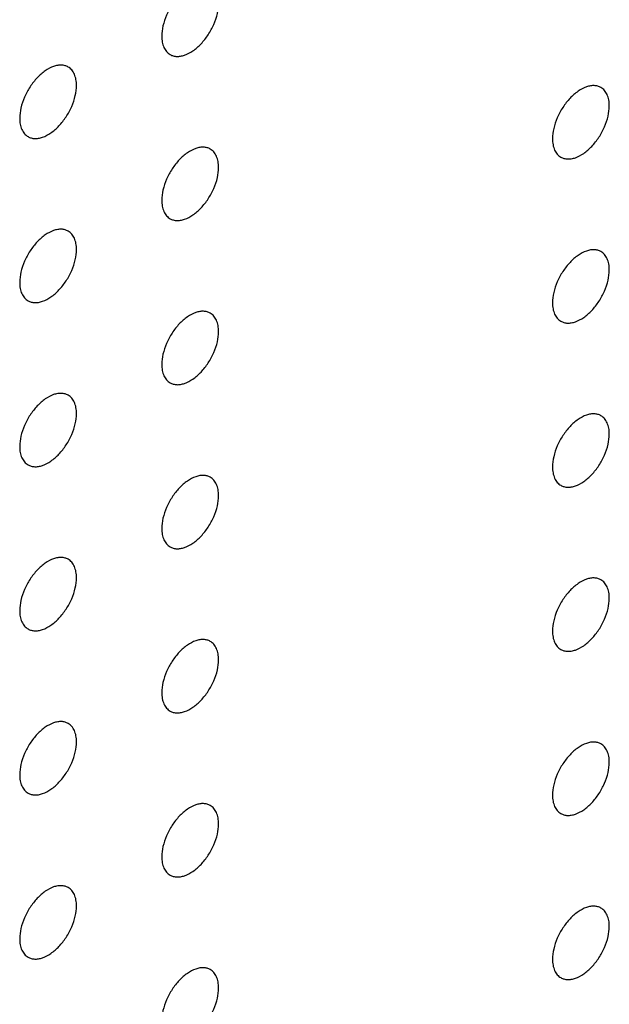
# Model space of a CAD drawing. Header units: inches. Extents: x 0 to 34, y 0 to 22.
# Tile 71 of 176: x 27.279 to 27.573, y 7.451 to 7.941. Entities that reach past the tile are written whole.
import ezdxf

# ---------------------------------------------------------------- set-up
doc = ezdxf.new("R2010")
doc.units = ezdxf.units.IN
doc.header["$LTSCALE"] = 1.87
doc.header["$MEASUREMENT"] = 0
doc.layers.add('02___PRT_ALL_AXES', color=7, linetype='CONTINUOUS')

msp = doc.modelspace()

# ---------------------------------------------------------------- linework, layer by layer
at = {"layer": '02___PRT_ALL_AXES', "color": 7, "linetype": 'CONTINUOUS'}
for points, knots in [([(27.37412, 7.95837), (27.37363, 7.95865), (27.37255, 7.95911), (27.37075, 7.95937), (27.36883, 7.95922), (27.36603, 7.95848), (27.36245, 7.95652), (27.35849, 7.95302), (27.355, 7.94855), (27.35224, 7.94346), (27.35047, 7.93818), (27.34998, 7.93459), (27.34998, 7.93288)], [0, 0, 0, 0, 0.042842, 0.087441, 0.135298, 0.187275, 0.304489, 0.438213, 0.582466, 0.729664, 0.871609, 1, 1, 1, 1]), ([(27.35412, 7.92373), (27.35462, 7.92344), (27.3557, 7.92299), (27.3575, 7.92273), (27.35942, 7.92288), (27.36222, 7.92362), (27.3658, 7.92557), (27.36975, 7.92908), (27.37325, 7.93355), (27.37601, 7.93863), (27.37778, 7.94392), (27.37827, 7.94751), (27.37827, 7.94921)], [0, 0, 0, 0, 0.042842, 0.087441, 0.135298, 0.187275, 0.304489, 0.438213, 0.582466, 0.729664, 0.871609, 1, 1, 1, 1]), ([(27.34998, 7.93288), (27.34998, 7.93188), (27.35014, 7.92995), (27.35092, 7.92731), (27.35222, 7.92515), (27.35346, 7.92411), (27.35412, 7.92373)], [0, 0, 0, 0, 0.288094, 0.548173, 0.782164, 1, 1, 1, 1]), ([(27.30341, 7.91754), (27.30292, 7.91783), (27.30183, 7.91828), (27.30004, 7.91854), (27.29811, 7.91839), (27.29532, 7.91765), (27.29173, 7.9157), (27.28778, 7.91219), (27.28429, 7.90772), (27.28153, 7.90264), (27.27976, 7.89735), (27.27927, 7.89376), (27.27927, 7.89206)], [0, 0, 0, 0, 0.042842, 0.087441, 0.135298, 0.187275, 0.304489, 0.438213, 0.582466, 0.729664, 0.871609, 1, 1, 1, 1]), ([(27.30756, 7.90839), (27.30756, 7.90939), (27.3074, 7.91132), (27.30662, 7.91396), (27.30531, 7.91612), (27.30407, 7.91716), (27.30341, 7.91754)], [0, 0, 0, 0, 0.288094, 0.548173, 0.782164, 1, 1, 1, 1]), ([(27.28341, 7.8829), (27.28391, 7.88262), (27.28499, 7.88216), (27.28679, 7.8819), (27.28871, 7.88205), (27.29151, 7.88279), (27.29509, 7.88475), (27.29904, 7.88825), (27.30254, 7.89272), (27.3053, 7.89781), (27.30707, 7.90309), (27.30756, 7.90668), (27.30756, 7.90839)], [0, 0, 0, 0, 0.042842, 0.087441, 0.135298, 0.187275, 0.304489, 0.438213, 0.582466, 0.729664, 0.871609, 1, 1, 1, 1]), ([(27.56858, 7.90735), (27.56809, 7.90763), (27.567, 7.90809), (27.56521, 7.90835), (27.56328, 7.9082), (27.56048, 7.90746), (27.5569, 7.90551), (27.55295, 7.902), (27.54945, 7.89753), (27.54669, 7.89245), (27.54492, 7.88716), (27.54444, 7.88357), (27.54444, 7.88186)], [0, 0, 0, 0, 0.042842, 0.087441, 0.135298, 0.187275, 0.304489, 0.438213, 0.582466, 0.729664, 0.871609, 1, 1, 1, 1]), ([(27.57272, 7.8982), (27.57272, 7.8992), (27.57256, 7.90113), (27.57178, 7.90377), (27.57048, 7.90593), (27.56924, 7.90697), (27.56858, 7.90735)], [0, 0, 0, 0, 0.288094, 0.548173, 0.782164, 1, 1, 1, 1]), ([(27.54858, 7.87271), (27.54907, 7.87243), (27.55016, 7.87197), (27.55195, 7.87171), (27.55388, 7.87186), (27.55668, 7.8726), (27.56026, 7.87455), (27.56421, 7.87806), (27.5677, 7.88253), (27.57046, 7.88761), (27.57223, 7.8929), (27.57272, 7.89649), (27.57272, 7.8982)], [0, 0, 0, 0, 0.042842, 0.087441, 0.135298, 0.187275, 0.304489, 0.438213, 0.582466, 0.729664, 0.871609, 1, 1, 1, 1]), ([(27.27927, 7.89206), (27.27927, 7.89105), (27.27943, 7.88913), (27.28021, 7.88648), (27.28151, 7.88432), (27.28275, 7.88328), (27.28341, 7.8829)], [0, 0, 0, 0, 0.288094, 0.548173, 0.782164, 1, 1, 1, 1]), ([(27.37412, 7.87672), (27.37363, 7.87701), (27.37255, 7.87746), (27.37075, 7.87772), (27.36883, 7.87757), (27.36603, 7.87683), (27.36245, 7.87488), (27.35849, 7.87138), (27.355, 7.8669), (27.35224, 7.86182), (27.35047, 7.85653), (27.34998, 7.85294), (27.34998, 7.85124)], [0, 0, 0, 0, 0.042842, 0.087441, 0.135298, 0.187275, 0.304489, 0.438213, 0.582466, 0.729664, 0.871609, 1, 1, 1, 1]), ([(27.54444, 7.88186), (27.54444, 7.88086), (27.5446, 7.87893), (27.54537, 7.87629), (27.54668, 7.87413), (27.54792, 7.87309), (27.54858, 7.87271)], [0, 0, 0, 0, 0.288094, 0.548173, 0.782164, 1, 1, 1, 1]), ([(27.37827, 7.86757), (27.37827, 7.86857), (27.37811, 7.8705), (27.37733, 7.87314), (27.37602, 7.8753), (27.37478, 7.87634), (27.37412, 7.87672)], [0, 0, 0, 0, 0.288094, 0.548173, 0.782164, 1, 1, 1, 1]), ([(27.35412, 7.84208), (27.35462, 7.8418), (27.3557, 7.84135), (27.3575, 7.84108), (27.35942, 7.84123), (27.36222, 7.84197), (27.3658, 7.84393), (27.36975, 7.84743), (27.37325, 7.8519), (27.37601, 7.85699), (27.37778, 7.86227), (27.37827, 7.86586), (27.37827, 7.86757)], [0, 0, 0, 0, 0.042842, 0.087441, 0.135298, 0.187275, 0.304489, 0.438213, 0.582466, 0.729664, 0.871609, 1, 1, 1, 1]), ([(27.34998, 7.85124), (27.34998, 7.85023), (27.35014, 7.84831), (27.35092, 7.84566), (27.35222, 7.8435), (27.35346, 7.84246), (27.35412, 7.84208)], [0, 0, 0, 0, 0.288094, 0.548173, 0.782164, 1, 1, 1, 1]), ([(27.30341, 7.83589), (27.30292, 7.83618), (27.30183, 7.83663), (27.30004, 7.83689), (27.29811, 7.83675), (27.29532, 7.83601), (27.29173, 7.83405), (27.28778, 7.83055), (27.28429, 7.82608), (27.28153, 7.82099), (27.27976, 7.81571), (27.27927, 7.81211), (27.27927, 7.81041)], [0, 0, 0, 0, 0.042842, 0.087441, 0.135298, 0.187275, 0.304489, 0.438213, 0.582466, 0.729664, 0.871609, 1, 1, 1, 1]), ([(27.30756, 7.82674), (27.30756, 7.82775), (27.3074, 7.82967), (27.30662, 7.83232), (27.30531, 7.83448), (27.30407, 7.83551), (27.30341, 7.83589)], [0, 0, 0, 0, 0.288094, 0.548173, 0.782164, 1, 1, 1, 1]), ([(27.28341, 7.80125), (27.28391, 7.80097), (27.28499, 7.80052), (27.28679, 7.80025), (27.28871, 7.8004), (27.29151, 7.80114), (27.29509, 7.8031), (27.29904, 7.8066), (27.30254, 7.81107), (27.3053, 7.81616), (27.30707, 7.82144), (27.30756, 7.82503), (27.30756, 7.82674)], [0, 0, 0, 0, 0.042842, 0.087441, 0.135298, 0.187275, 0.304489, 0.438213, 0.582466, 0.729664, 0.871609, 1, 1, 1, 1]), ([(27.56858, 7.8257), (27.56809, 7.82599), (27.567, 7.82644), (27.56521, 7.8267), (27.56328, 7.82656), (27.56048, 7.82581), (27.5569, 7.82386), (27.55295, 7.82036), (27.54945, 7.81589), (27.54669, 7.8108), (27.54492, 7.80552), (27.54444, 7.80192), (27.54444, 7.80022)], [0, 0, 0, 0, 0.042842, 0.087441, 0.135298, 0.187275, 0.304489, 0.438213, 0.582466, 0.729664, 0.871609, 1, 1, 1, 1]), ([(27.57272, 7.81655), (27.57272, 7.81756), (27.57256, 7.81948), (27.57178, 7.82213), (27.57048, 7.82429), (27.56924, 7.82532), (27.56858, 7.8257)], [0, 0, 0, 0, 0.288094, 0.548173, 0.782164, 1, 1, 1, 1]), ([(27.54858, 7.79106), (27.54907, 7.79078), (27.55016, 7.79033), (27.55195, 7.79006), (27.55388, 7.79021), (27.55668, 7.79095), (27.56026, 7.79291), (27.56421, 7.79641), (27.5677, 7.80088), (27.57046, 7.80597), (27.57223, 7.81125), (27.57272, 7.81484), (27.57272, 7.81655)], [0, 0, 0, 0, 0.042842, 0.087441, 0.135298, 0.187275, 0.304489, 0.438213, 0.582466, 0.729664, 0.871609, 1, 1, 1, 1]), ([(27.27927, 7.81041), (27.27927, 7.8094), (27.27943, 7.80748), (27.28021, 7.80483), (27.28151, 7.80267), (27.28275, 7.80164), (27.28341, 7.80125)], [0, 0, 0, 0, 0.288094, 0.548173, 0.782164, 1, 1, 1, 1]), ([(27.54444, 7.80022), (27.54444, 7.79921), (27.5446, 7.79729), (27.54537, 7.79464), (27.54668, 7.79248), (27.54792, 7.79144), (27.54858, 7.79106)], [0, 0, 0, 0, 0.288094, 0.548173, 0.782164, 1, 1, 1, 1]), ([(27.37412, 7.79507), (27.37363, 7.79536), (27.37255, 7.79581), (27.37075, 7.79607), (27.36883, 7.79593), (27.36603, 7.79519), (27.36245, 7.79323), (27.35849, 7.78973), (27.355, 7.78526), (27.35224, 7.78017), (27.35047, 7.77489), (27.34998, 7.77129), (27.34998, 7.76959)], [0, 0, 0, 0, 0.042842, 0.087441, 0.135298, 0.187275, 0.304489, 0.438213, 0.582466, 0.729664, 0.871609, 1, 1, 1, 1]), ([(27.37827, 7.78592), (27.37827, 7.78693), (27.37811, 7.78885), (27.37733, 7.7915), (27.37602, 7.79366), (27.37478, 7.79469), (27.37412, 7.79507)], [0, 0, 0, 0, 0.288094, 0.548173, 0.782164, 1, 1, 1, 1]), ([(27.35412, 7.76044), (27.35462, 7.76015), (27.3557, 7.7597), (27.3575, 7.75943), (27.35942, 7.75958), (27.36222, 7.76032), (27.3658, 7.76228), (27.36975, 7.76578), (27.37325, 7.77025), (27.37601, 7.77534), (27.37778, 7.78062), (27.37827, 7.78421), (27.37827, 7.78592)], [0, 0, 0, 0, 0.042842, 0.087441, 0.135298, 0.187275, 0.304489, 0.438213, 0.582466, 0.729664, 0.871609, 1, 1, 1, 1]), ([(27.34998, 7.76959), (27.34998, 7.76858), (27.35014, 7.76666), (27.35092, 7.76401), (27.35222, 7.76185), (27.35346, 7.76082), (27.35412, 7.76044)], [0, 0, 0, 0, 0.288094, 0.548173, 0.782164, 1, 1, 1, 1]), ([(27.30341, 7.75425), (27.30292, 7.75453), (27.30183, 7.75498), (27.30004, 7.75525), (27.29811, 7.7551), (27.29532, 7.75436), (27.29173, 7.7524), (27.28778, 7.7489), (27.28429, 7.74443), (27.28153, 7.73934), (27.27976, 7.73406), (27.27927, 7.73047), (27.27927, 7.72876)], [0, 0, 0, 0, 0.042842, 0.087441, 0.135298, 0.187275, 0.304489, 0.438213, 0.582466, 0.729664, 0.871609, 1, 1, 1, 1]), ([(27.30756, 7.74509), (27.30756, 7.7461), (27.3074, 7.74802), (27.30662, 7.75067), (27.30531, 7.75283), (27.30407, 7.75387), (27.30341, 7.75425)], [0, 0, 0, 0, 0.288094, 0.548173, 0.782164, 1, 1, 1, 1]), ([(27.28341, 7.71961), (27.28391, 7.71932), (27.28499, 7.71887), (27.28679, 7.71861), (27.28871, 7.71875), (27.29151, 7.7195), (27.29509, 7.72145), (27.29904, 7.72495), (27.30254, 7.72943), (27.3053, 7.73451), (27.30707, 7.73979), (27.30756, 7.74339), (27.30756, 7.74509)], [0, 0, 0, 0, 0.042842, 0.087441, 0.135298, 0.187275, 0.304489, 0.438213, 0.582466, 0.729664, 0.871609, 1, 1, 1, 1]), ([(27.56858, 7.74406), (27.56809, 7.74434), (27.567, 7.74479), (27.56521, 7.74506), (27.56328, 7.74491), (27.56048, 7.74417), (27.5569, 7.74221), (27.55295, 7.73871), (27.54945, 7.73424), (27.54669, 7.72915), (27.54492, 7.72387), (27.54444, 7.72028), (27.54444, 7.71857)], [0, 0, 0, 0, 0.042842, 0.087441, 0.135298, 0.187275, 0.304489, 0.438213, 0.582466, 0.729664, 0.871609, 1, 1, 1, 1]), ([(27.57272, 7.7349), (27.57272, 7.73591), (27.57256, 7.73783), (27.57178, 7.74048), (27.57048, 7.74264), (27.56924, 7.74368), (27.56858, 7.74406)], [0, 0, 0, 0, 0.288094, 0.548173, 0.782164, 1, 1, 1, 1]), ([(27.54858, 7.70942), (27.54907, 7.70913), (27.55016, 7.70868), (27.55195, 7.70842), (27.55388, 7.70856), (27.55668, 7.70931), (27.56026, 7.71126), (27.56421, 7.71476), (27.5677, 7.71923), (27.57046, 7.72432), (27.57223, 7.7296), (27.57272, 7.7332), (27.57272, 7.7349)], [0, 0, 0, 0, 0.042842, 0.087441, 0.135298, 0.187275, 0.304489, 0.438213, 0.582466, 0.729664, 0.871609, 1, 1, 1, 1]), ([(27.27927, 7.72876), (27.27927, 7.72775), (27.27943, 7.72583), (27.28021, 7.72319), (27.28151, 7.72102), (27.28275, 7.71999), (27.28341, 7.71961)], [0, 0, 0, 0, 0.288094, 0.548173, 0.782164, 1, 1, 1, 1]), ([(27.54444, 7.71857), (27.54444, 7.71756), (27.5446, 7.71564), (27.54537, 7.71299), (27.54668, 7.71083), (27.54792, 7.7098), (27.54858, 7.70942)], [0, 0, 0, 0, 0.288094, 0.548173, 0.782164, 1, 1, 1, 1]), ([(27.37412, 7.71343), (27.37363, 7.71371), (27.37255, 7.71416), (27.37075, 7.71443), (27.36883, 7.71428), (27.36603, 7.71354), (27.36245, 7.71158), (27.35849, 7.70808), (27.355, 7.70361), (27.35224, 7.69852), (27.35047, 7.69324), (27.34998, 7.68965), (27.34998, 7.68794)], [0, 0, 0, 0, 0.042842, 0.087441, 0.135298, 0.187275, 0.304489, 0.438213, 0.582466, 0.729664, 0.871609, 1, 1, 1, 1]), ([(27.37827, 7.70427), (27.37827, 7.70528), (27.37811, 7.7072), (27.37733, 7.70985), (27.37602, 7.71201), (27.37478, 7.71305), (27.37412, 7.71343)], [0, 0, 0, 0, 0.288094, 0.548173, 0.782164, 1, 1, 1, 1]), ([(27.35412, 7.67879), (27.35462, 7.6785), (27.3557, 7.67805), (27.3575, 7.67779), (27.35942, 7.67793), (27.36222, 7.67868), (27.3658, 7.68063), (27.36975, 7.68413), (27.37325, 7.68861), (27.37601, 7.69369), (27.37778, 7.69897), (27.37827, 7.70257), (27.37827, 7.70427)], [0, 0, 0, 0, 0.042842, 0.087441, 0.135298, 0.187275, 0.304489, 0.438213, 0.582466, 0.729664, 0.871609, 1, 1, 1, 1]), ([(27.34998, 7.68794), (27.34998, 7.68693), (27.35014, 7.68501), (27.35092, 7.68237), (27.35222, 7.68021), (27.35346, 7.67917), (27.35412, 7.67879)], [0, 0, 0, 0, 0.288094, 0.548173, 0.782164, 1, 1, 1, 1]), ([(27.30341, 7.6726), (27.30292, 7.67288), (27.30183, 7.67334), (27.30004, 7.6736), (27.29811, 7.67345), (27.29532, 7.67271), (27.29173, 7.67076), (27.28778, 7.66725), (27.28429, 7.66278), (27.28153, 7.6577), (27.27976, 7.65241), (27.27927, 7.64882), (27.27927, 7.64711)], [0, 0, 0, 0, 0.042842, 0.087441, 0.135298, 0.187275, 0.304489, 0.438213, 0.582466, 0.729664, 0.871609, 1, 1, 1, 1]), ([(27.30756, 7.66345), (27.30756, 7.66445), (27.3074, 7.66638), (27.30662, 7.66902), (27.30531, 7.67118), (27.30407, 7.67222), (27.30341, 7.6726)], [0, 0, 0, 0, 0.288094, 0.548173, 0.782164, 1, 1, 1, 1]), ([(27.28341, 7.63796), (27.28391, 7.63768), (27.28499, 7.63722), (27.28679, 7.63696), (27.28871, 7.63711), (27.29151, 7.63785), (27.29509, 7.6398), (27.29904, 7.64331), (27.30254, 7.64778), (27.3053, 7.65286), (27.30707, 7.65815), (27.30756, 7.66174), (27.30756, 7.66345)], [0, 0, 0, 0, 0.042842, 0.087441, 0.135298, 0.187275, 0.304489, 0.438213, 0.582466, 0.729664, 0.871609, 1, 1, 1, 1]), ([(27.56858, 7.66241), (27.56809, 7.66269), (27.567, 7.66315), (27.56521, 7.66341), (27.56328, 7.66326), (27.56048, 7.66252), (27.5569, 7.66057), (27.55295, 7.65706), (27.54945, 7.65259), (27.54669, 7.64751), (27.54492, 7.64222), (27.54444, 7.63863), (27.54444, 7.63692)], [0, 0, 0, 0, 0.042842, 0.087441, 0.135298, 0.187275, 0.304489, 0.438213, 0.582466, 0.729664, 0.871609, 1, 1, 1, 1]), ([(27.57272, 7.65325), (27.57272, 7.65426), (27.57256, 7.65618), (27.57178, 7.65883), (27.57048, 7.66099), (27.56924, 7.66203), (27.56858, 7.66241)], [0, 0, 0, 0, 0.288094, 0.548173, 0.782164, 1, 1, 1, 1]), ([(27.54858, 7.62777), (27.54907, 7.62749), (27.55016, 7.62703), (27.55195, 7.62677), (27.55388, 7.62692), (27.55668, 7.62766), (27.56026, 7.62961), (27.56421, 7.63312), (27.5677, 7.63759), (27.57046, 7.64267), (27.57223, 7.64796), (27.57272, 7.65155), (27.57272, 7.65325)], [0, 0, 0, 0, 0.042842, 0.087441, 0.135298, 0.187275, 0.304489, 0.438213, 0.582466, 0.729664, 0.871609, 1, 1, 1, 1]), ([(27.27927, 7.64711), (27.27927, 7.64611), (27.27943, 7.64418), (27.28021, 7.64154), (27.28151, 7.63938), (27.28275, 7.63834), (27.28341, 7.63796)], [0, 0, 0, 0, 0.288094, 0.548173, 0.782164, 1, 1, 1, 1]), ([(27.37412, 7.63178), (27.37363, 7.63206), (27.37255, 7.63252), (27.37075, 7.63278), (27.36883, 7.63263), (27.36603, 7.63189), (27.36245, 7.62994), (27.35849, 7.62643), (27.355, 7.62196), (27.35224, 7.61688), (27.35047, 7.61159), (27.34998, 7.608), (27.34998, 7.6063)], [0, 0, 0, 0, 0.042842, 0.087441, 0.135298, 0.187275, 0.304489, 0.438213, 0.582466, 0.729664, 0.871609, 1, 1, 1, 1]), ([(27.54444, 7.63692), (27.54444, 7.63592), (27.5446, 7.63399), (27.54537, 7.63135), (27.54668, 7.62919), (27.54792, 7.62815), (27.54858, 7.62777)], [0, 0, 0, 0, 0.288094, 0.548173, 0.782164, 1, 1, 1, 1]), ([(27.37827, 7.62263), (27.37827, 7.62363), (27.37811, 7.62556), (27.37733, 7.6282), (27.37602, 7.63036), (27.37478, 7.6314), (27.37412, 7.63178)], [0, 0, 0, 0, 0.288094, 0.548173, 0.782164, 1, 1, 1, 1]), ([(27.35412, 7.59714), (27.35462, 7.59686), (27.3557, 7.5964), (27.3575, 7.59614), (27.35942, 7.59629), (27.36222, 7.59703), (27.3658, 7.59898), (27.36975, 7.60249), (27.37325, 7.60696), (27.37601, 7.61204), (27.37778, 7.61733), (27.37827, 7.62092), (27.37827, 7.62263)], [0, 0, 0, 0, 0.042842, 0.087441, 0.135298, 0.187275, 0.304489, 0.438213, 0.582466, 0.729664, 0.871609, 1, 1, 1, 1]), ([(27.34998, 7.6063), (27.34998, 7.60529), (27.35014, 7.60336), (27.35092, 7.60072), (27.35222, 7.59856), (27.35346, 7.59752), (27.35412, 7.59714)], [0, 0, 0, 0, 0.288094, 0.548173, 0.782164, 1, 1, 1, 1]), ([(27.30341, 7.59095), (27.30292, 7.59124), (27.30183, 7.59169), (27.30004, 7.59195), (27.29811, 7.59181), (27.29532, 7.59106), (27.29173, 7.58911), (27.28778, 7.58561), (27.28429, 7.58114), (27.28153, 7.57605), (27.27976, 7.57077), (27.27927, 7.56717), (27.27927, 7.56547)], [0, 0, 0, 0, 0.042842, 0.087441, 0.135298, 0.187275, 0.304489, 0.438213, 0.582466, 0.729664, 0.871609, 1, 1, 1, 1]), ([(27.30756, 7.5818), (27.30756, 7.58281), (27.3074, 7.58473), (27.30662, 7.58738), (27.30531, 7.58954), (27.30407, 7.59057), (27.30341, 7.59095)], [0, 0, 0, 0, 0.288094, 0.548173, 0.782164, 1, 1, 1, 1]), ([(27.28341, 7.55631), (27.28391, 7.55603), (27.28499, 7.55558), (27.28679, 7.55531), (27.28871, 7.55546), (27.29151, 7.5562), (27.29509, 7.55816), (27.29904, 7.56166), (27.30254, 7.56613), (27.3053, 7.57122), (27.30707, 7.5765), (27.30756, 7.58009), (27.30756, 7.5818)], [0, 0, 0, 0, 0.042842, 0.087441, 0.135298, 0.187275, 0.304489, 0.438213, 0.582466, 0.729664, 0.871609, 1, 1, 1, 1]), ([(27.56858, 7.58076), (27.56809, 7.58105), (27.567, 7.5815), (27.56521, 7.58176), (27.56328, 7.58162), (27.56048, 7.58087), (27.5569, 7.57892), (27.55295, 7.57542), (27.54945, 7.57094), (27.54669, 7.56586), (27.54492, 7.56058), (27.54444, 7.55698), (27.54444, 7.55528)], [0, 0, 0, 0, 0.042842, 0.087441, 0.135298, 0.187275, 0.304489, 0.438213, 0.582466, 0.729664, 0.871609, 1, 1, 1, 1]), ([(27.57272, 7.57161), (27.57272, 7.57261), (27.57256, 7.57454), (27.57178, 7.57718), (27.57048, 7.57934), (27.56924, 7.58038), (27.56858, 7.58076)], [0, 0, 0, 0, 0.288094, 0.548173, 0.782164, 1, 1, 1, 1]), ([(27.54858, 7.54612), (27.54907, 7.54584), (27.55016, 7.54539), (27.55195, 7.54512), (27.55388, 7.54527), (27.55668, 7.54601), (27.56026, 7.54797), (27.56421, 7.55147), (27.5677, 7.55594), (27.57046, 7.56103), (27.57223, 7.56631), (27.57272, 7.5699), (27.57272, 7.57161)], [0, 0, 0, 0, 0.042842, 0.087441, 0.135298, 0.187275, 0.304489, 0.438213, 0.582466, 0.729664, 0.871609, 1, 1, 1, 1]), ([(27.27927, 7.56547), (27.27927, 7.56446), (27.27943, 7.56254), (27.28021, 7.55989), (27.28151, 7.55773), (27.28275, 7.55669), (27.28341, 7.55631)], [0, 0, 0, 0, 0.288094, 0.548173, 0.782164, 1, 1, 1, 1]), ([(27.54444, 7.55528), (27.54444, 7.55427), (27.5446, 7.55235), (27.54537, 7.5497), (27.54668, 7.54754), (27.54792, 7.5465), (27.54858, 7.54612)], [0, 0, 0, 0, 0.288094, 0.548173, 0.782164, 1, 1, 1, 1]), ([(27.37412, 7.55013), (27.37363, 7.55042), (27.37255, 7.55087), (27.37075, 7.55113), (27.36883, 7.55099), (27.36603, 7.55024), (27.36245, 7.54829), (27.35849, 7.54479), (27.355, 7.54032), (27.35224, 7.53523), (27.35047, 7.52995), (27.34998, 7.52635), (27.34998, 7.52465)], [0, 0, 0, 0, 0.042842, 0.087441, 0.135298, 0.187275, 0.304489, 0.438213, 0.582466, 0.729664, 0.871609, 1, 1, 1, 1]), ([(27.37827, 7.54098), (27.37827, 7.54199), (27.37811, 7.54391), (27.37733, 7.54656), (27.37602, 7.54872), (27.37478, 7.54975), (27.37412, 7.55013)], [0, 0, 0, 0, 0.288094, 0.548173, 0.782164, 1, 1, 1, 1]), ([(27.35412, 7.51549), (27.35462, 7.51521), (27.3557, 7.51476), (27.3575, 7.51449), (27.35942, 7.51464), (27.36222, 7.51538), (27.3658, 7.51734), (27.36975, 7.52084), (27.37325, 7.52531), (27.37601, 7.5304), (27.37778, 7.53568), (27.37827, 7.53927), (27.37827, 7.54098)], [0, 0, 0, 0, 0.042842, 0.087441, 0.135298, 0.187275, 0.304489, 0.438213, 0.582466, 0.729664, 0.871609, 1, 1, 1, 1]), ([(27.34998, 7.52465), (27.34998, 7.52364), (27.35014, 7.52172), (27.35092, 7.51907), (27.35222, 7.51691), (27.35346, 7.51587), (27.35412, 7.51549)], [0, 0, 0, 0, 0.288094, 0.548173, 0.782164, 1, 1, 1, 1]), ([(27.30341, 7.50931), (27.30292, 7.50959), (27.30183, 7.51004), (27.30004, 7.51031), (27.29811, 7.51016), (27.29532, 7.50942), (27.29173, 7.50746), (27.28778, 7.50396), (27.28429, 7.49949), (27.28153, 7.4944), (27.27976, 7.48912), (27.27927, 7.48553), (27.27927, 7.48382)], [0, 0, 0, 0, 0.042842, 0.087441, 0.135298, 0.187275, 0.304489, 0.438213, 0.582466, 0.729664, 0.871609, 1, 1, 1, 1]), ([(27.30756, 7.50015), (27.30756, 7.50116), (27.3074, 7.50308), (27.30662, 7.50573), (27.30531, 7.50789), (27.30407, 7.50893), (27.30341, 7.50931)], [0, 0, 0, 0, 0.288094, 0.548173, 0.782164, 1, 1, 1, 1]), ([(27.28341, 7.47467), (27.28391, 7.47438), (27.28499, 7.47393), (27.28679, 7.47367), (27.28871, 7.47381), (27.29151, 7.47456), (27.29509, 7.47651), (27.29904, 7.48001), (27.30254, 7.48448), (27.3053, 7.48957), (27.30707, 7.49485), (27.30756, 7.49845), (27.30756, 7.50015)], [0, 0, 0, 0, 0.042842, 0.087441, 0.135298, 0.187275, 0.304489, 0.438213, 0.582466, 0.729664, 0.871609, 1, 1, 1, 1]), ([(27.56858, 7.49911), (27.56809, 7.4994), (27.567, 7.49985), (27.56521, 7.50011), (27.56328, 7.49997), (27.56048, 7.49923), (27.5569, 7.49727), (27.55295, 7.49377), (27.54945, 7.4893), (27.54669, 7.48421), (27.54492, 7.47893), (27.54444, 7.47533), (27.54444, 7.47363)], [0, 0, 0, 0, 0.042842, 0.087441, 0.135298, 0.187275, 0.304489, 0.438213, 0.582466, 0.729664, 0.871609, 1, 1, 1, 1]), ([(27.57272, 7.48996), (27.57272, 7.49097), (27.57256, 7.49289), (27.57178, 7.49554), (27.57048, 7.4977), (27.56924, 7.49873), (27.56858, 7.49911)], [0, 0, 0, 0, 0.288094, 0.548173, 0.782164, 1, 1, 1, 1]), ([(27.54858, 7.46448), (27.54907, 7.46419), (27.55016, 7.46374), (27.55195, 7.46348), (27.55388, 7.46362), (27.55668, 7.46436), (27.56026, 7.46632), (27.56421, 7.46982), (27.5677, 7.47429), (27.57046, 7.47938), (27.57223, 7.48466), (27.57272, 7.48826), (27.57272, 7.48996)], [0, 0, 0, 0, 0.042842, 0.087441, 0.135298, 0.187275, 0.304489, 0.438213, 0.582466, 0.729664, 0.871609, 1, 1, 1, 1]), ([(27.27927, 7.48382), (27.27927, 7.48281), (27.27943, 7.48089), (27.28021, 7.47824), (27.28151, 7.47608), (27.28275, 7.47505), (27.28341, 7.47467)], [0, 0, 0, 0, 0.288094, 0.548173, 0.782164, 1, 1, 1, 1]), ([(27.54444, 7.47363), (27.54444, 7.47262), (27.5446, 7.4707), (27.54537, 7.46805), (27.54668, 7.46589), (27.54792, 7.46486), (27.54858, 7.46448)], [0, 0, 0, 0, 0.288094, 0.548173, 0.782164, 1, 1, 1, 1]), ([(27.37412, 7.46849), (27.37363, 7.46877), (27.37255, 7.46922), (27.37075, 7.46949), (27.36883, 7.46934), (27.36603, 7.4686), (27.36245, 7.46664), (27.35849, 7.46314), (27.355, 7.45867), (27.35224, 7.45358), (27.35047, 7.4483), (27.34998, 7.44471), (27.34998, 7.443)], [0, 0, 0, 0, 0.042842, 0.087441, 0.135298, 0.187275, 0.304489, 0.438213, 0.582466, 0.729664, 0.871609, 1, 1, 1, 1]), ([(27.37827, 7.45933), (27.37827, 7.46034), (27.37811, 7.46226), (27.37733, 7.46491), (27.37602, 7.46707), (27.37478, 7.46811), (27.37412, 7.46849)], [0, 0, 0, 0, 0.288094, 0.548173, 0.782164, 1, 1, 1, 1]), ([(27.35412, 7.43385), (27.35462, 7.43356), (27.3557, 7.43311), (27.3575, 7.43285), (27.35942, 7.43299), (27.36222, 7.43374), (27.3658, 7.43569), (27.36975, 7.43919), (27.37325, 7.44366), (27.37601, 7.44875), (27.37778, 7.45403), (27.37827, 7.45763), (27.37827, 7.45933)], [0, 0, 0, 0, 0.042842, 0.087441, 0.135298, 0.187275, 0.304489, 0.438213, 0.582466, 0.729664, 0.871609, 1, 1, 1, 1])]:
    msp.add_open_spline(points, degree=3, knots=knots, dxfattribs=at)

doc.saveas('drawing.dxf')
